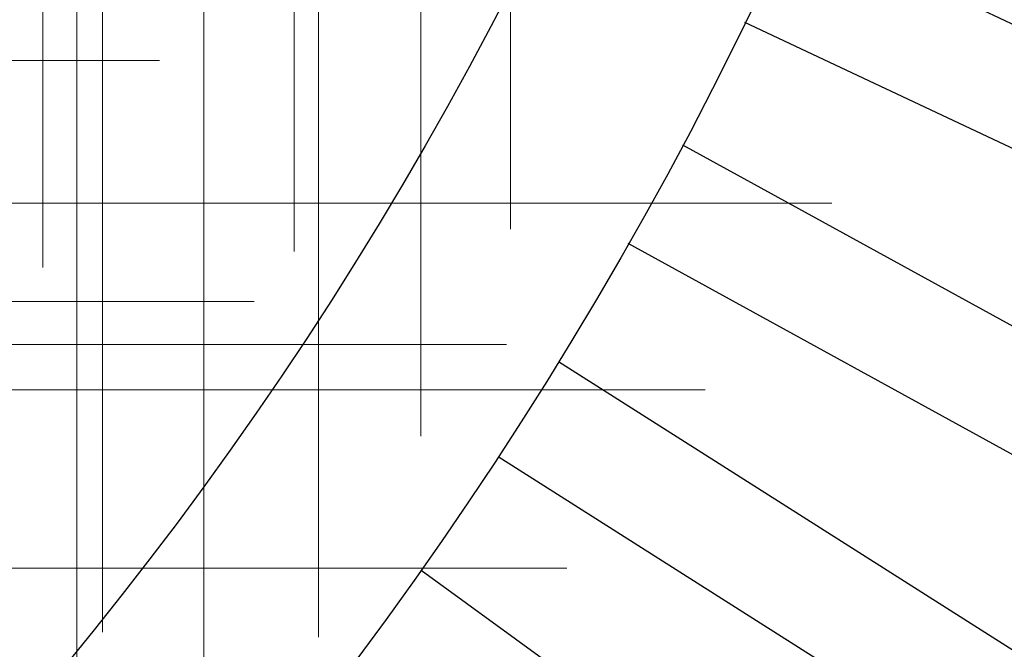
# Model space of a CAD drawing. Header units: millimetres. Extents: x -50 to 901, y -50 to 714.
# Tile 75 of 186: x 25.27 to 34.01, y -21.03 to -15.45. Entities that reach past the tile are written whole.
import ezdxf

# ---------------------------------------------------------------- set-up
doc = ezdxf.new("R2010")
doc.units = ezdxf.units.MM

# ---------------------------------------------------------------- blocks, each defined once
blk = doc.blocks.new('SW_CENTERMARKSYMBOL_405')
at = {"color": 0, "linetype": 'Continuous', "lineweight": 18}
for p, q in [((0, 0), (0, -5)), ((0, -5), (0, -5.5747))]:
    blk.add_line(p, q, dxfattribs=at)
blk = doc.blocks.new('SW_CENTERMARKSYMBOL_406')
at = {"color": 0, "linetype": 'Continuous', "lineweight": 18}
for p, q in [((0, 0), (0, -5)), ((0, -5), (0, -5.5747))]:
    blk.add_line(p, q, dxfattribs=at)
blk = doc.blocks.new('SW_CENTERMARKSYMBOL_407')
at = {"color": 0, "linetype": 'Continuous', "lineweight": 18}
for p, q in [((0, 0), (0, -5)), ((0, -5), (0, -5.5747))]:
    blk.add_line(p, q, dxfattribs=at)
blk = doc.blocks.new('SW_CENTERMARKSYMBOL_408')
at = {"color": 0, "linetype": 'Continuous', "lineweight": 18}
for p, q in [((0, 0), (0, 5)), ((0, 0), (-5, 0)), ((0, 0), (0, -5)), ((0, 0), (5, 0)), ((5, 0), (5.5747, 0))]:
    blk.add_line(p, q, dxfattribs=at)
blk = doc.blocks.new('SW_CENTERMARKSYMBOL_409')
at = {"color": 0, "linetype": 'Continuous', "lineweight": 18}
for p, q in [((0, 0), (0, 5)), ((0, 0), (-5, 0)), ((0, 0), (0, -5)), ((0, 0), (5, 0)), ((5, 0), (5.5747, 0))]:
    blk.add_line(p, q, dxfattribs=at)
blk = doc.blocks.new('SW_CENTERMARKSYMBOL_410')
at = {"color": 0, "linetype": 'Continuous', "lineweight": 18}
for p, q in [((0, 0), (5, 0)), ((5, 0), (5.5747, 0))]:
    blk.add_line(p, q, dxfattribs=at)
blk = doc.blocks.new('SW_CENTERMARKSYMBOL_493')
at = {"color": 0, "linetype": 'Continuous', "lineweight": 18}
for p, q in [((0, 0), (5, 0)), ((5, 0), (5.6932, 0))]:
    blk.add_line(p, q, dxfattribs=at)
blk = doc.blocks.new('SW_CENTERMARKSYMBOL_494')
at = {"color": 0, "linetype": 'Continuous', "lineweight": 18}
for p, q in [((0, 0), (5, 0)), ((5, 0), (5.6585, 0))]:
    blk.add_line(p, q, dxfattribs=at)
blk = doc.blocks.new('SW_CENTERMARKSYMBOL_495')
at = {"color": 0, "linetype": 'Continuous', "lineweight": 18}
for p, q in [((0, 0), (5, 0)), ((5, 0), (5.6585, 0))]:
    blk.add_line(p, q, dxfattribs=at)
blk = doc.blocks.new('SW_CENTERMARKSYMBOL_504')
at = {"color": 0, "linetype": 'Continuous', "lineweight": 18}
for p, q in [((0, 0), (0, -5)), ((0, -5), (0, -5.6932))]:
    blk.add_line(p, q, dxfattribs=at)
blk = doc.blocks.new('SW_CENTERMARKSYMBOL_541')
at = {"color": 0, "linetype": 'Continuous', "lineweight": 18}
for p, q in [((0, 0), (0, -5)), ((0, -5), (0, -5.6585))]:
    blk.add_line(p, q, dxfattribs=at)
blk = doc.blocks.new('SW_CENTERMARKSYMBOL_542')
at = {"color": 0, "linetype": 'Continuous', "lineweight": 18}
for p, q in [((0, 0), (0, -5)), ((0, -5), (0, -5.6932))]:
    blk.add_line(p, q, dxfattribs=at)
blk = doc.blocks.new('SW_CENTERMARKSYMBOL_968')
at = {"color": 0, "linetype": 'Continuous', "lineweight": 18}
for p, q in [((0, 0), (0, -5)), ((0, -5), (0, -5.5747))]:
    blk.add_line(p, q, dxfattribs=at)
blk = doc.blocks.new('SW_CENTERMARKSYMBOL_969')
at = {"color": 0, "linetype": 'Continuous', "lineweight": 18}
for p, q in [((0, 0), (0, -5)), ((0, -5), (0, -5.5747))]:
    blk.add_line(p, q, dxfattribs=at)
blk = doc.blocks.new('SW_CENTERMARKSYMBOL_970')
at = {"color": 0, "linetype": 'Continuous', "lineweight": 18}
for p, q in [((0, 0), (0, -5)), ((0, -5), (0, -5.5747))]:
    blk.add_line(p, q, dxfattribs=at)
blk = doc.blocks.new('SW_CENTERMARKSYMBOL_971')
at = {"color": 0, "linetype": 'Continuous', "lineweight": 18}
for p, q in [((0, 0), (0, 5)), ((0, 0), (-5, 0)), ((0, 0), (0, -5)), ((0, 0), (5, 0)), ((5, 0), (5.5747, 0))]:
    blk.add_line(p, q, dxfattribs=at)
blk = doc.blocks.new('SW_CENTERMARKSYMBOL_972')
at = {"color": 0, "linetype": 'Continuous', "lineweight": 18}
for p, q in [((0, 0), (0, 5)), ((0, 0), (-5, 0)), ((0, 0), (0, -5)), ((0, 0), (5, 0)), ((5, 0), (5.5747, 0))]:
    blk.add_line(p, q, dxfattribs=at)
blk = doc.blocks.new('SW_CENTERMARKSYMBOL_973')
at = {"color": 0, "linetype": 'Continuous', "lineweight": 18}
for p, q in [((0, 0), (5, 0)), ((5, 0), (5.5747, 0))]:
    blk.add_line(p, q, dxfattribs=at)
blk = doc.blocks.new('SW_CENTERMARKSYMBOL_1056')
at = {"color": 0, "linetype": 'Continuous', "lineweight": 18}
for p, q in [((0, 0), (5, 0)), ((5, 0), (5.6932, 0))]:
    blk.add_line(p, q, dxfattribs=at)
blk = doc.blocks.new('SW_CENTERMARKSYMBOL_1057')
at = {"color": 0, "linetype": 'Continuous', "lineweight": 18}
for p, q in [((0, 0), (5, 0)), ((5, 0), (5.6585, 0))]:
    blk.add_line(p, q, dxfattribs=at)
blk = doc.blocks.new('SW_CENTERMARKSYMBOL_1058')
at = {"color": 0, "linetype": 'Continuous', "lineweight": 18}
for p, q in [((0, 0), (5, 0)), ((5, 0), (5.6585, 0))]:
    blk.add_line(p, q, dxfattribs=at)
blk = doc.blocks.new('SW_CENTERMARKSYMBOL_1067')
at = {"color": 0, "linetype": 'Continuous', "lineweight": 18}
for p, q in [((0, 0), (0, -5)), ((0, -5), (0, -5.6932))]:
    blk.add_line(p, q, dxfattribs=at)
blk = doc.blocks.new('SW_CENTERMARKSYMBOL_1104')
at = {"color": 0, "linetype": 'Continuous', "lineweight": 18}
for p, q in [((0, 0), (0, -5)), ((0, -5), (0, -5.6585))]:
    blk.add_line(p, q, dxfattribs=at)
blk = doc.blocks.new('SW_CENTERMARKSYMBOL_1105')
at = {"color": 0, "linetype": 'Continuous', "lineweight": 18}
for p, q in [((0, 0), (0, -5)), ((0, -5), (0, -5.6932))]:
    blk.add_line(p, q, dxfattribs=at)
blk = doc.blocks.new('SW_CENTERMARKSYMBOL_1531')
at = {"color": 0, "linetype": 'Continuous', "lineweight": 18}
for p, q in [((0, 0), (0, -5)), ((0, -5), (0, -5.5747))]:
    blk.add_line(p, q, dxfattribs=at)
blk = doc.blocks.new('SW_CENTERMARKSYMBOL_1532')
at = {"color": 0, "linetype": 'Continuous', "lineweight": 18}
for p, q in [((0, 0), (0, -5)), ((0, -5), (0, -5.5747))]:
    blk.add_line(p, q, dxfattribs=at)
blk = doc.blocks.new('SW_CENTERMARKSYMBOL_1533')
at = {"color": 0, "linetype": 'Continuous', "lineweight": 18}
for p, q in [((0, 0), (0, -5)), ((0, -5), (0, -5.5747))]:
    blk.add_line(p, q, dxfattribs=at)
blk = doc.blocks.new('SW_CENTERMARKSYMBOL_1534')
at = {"color": 0, "linetype": 'Continuous', "lineweight": 18}
for p, q in [((0, 0), (0, 5)), ((0, 0), (-5, 0)), ((0, 0), (0, -5)), ((0, 0), (5, 0)), ((5, 0), (5.5747, 0))]:
    blk.add_line(p, q, dxfattribs=at)
blk = doc.blocks.new('SW_CENTERMARKSYMBOL_1535')
at = {"color": 0, "linetype": 'Continuous', "lineweight": 18}
for p, q in [((0, 0), (0, 5)), ((0, 0), (-5, 0)), ((0, 0), (0, -5)), ((0, 0), (5, 0)), ((5, 0), (5.5747, 0))]:
    blk.add_line(p, q, dxfattribs=at)
blk = doc.blocks.new('SW_CENTERMARKSYMBOL_1536')
at = {"color": 0, "linetype": 'Continuous', "lineweight": 18}
for p, q in [((0, 0), (5, 0)), ((5, 0), (5.5747, 0))]:
    blk.add_line(p, q, dxfattribs=at)
blk = doc.blocks.new('SW_CENTERMARKSYMBOL_1619')
at = {"color": 0, "linetype": 'Continuous', "lineweight": 18}
for p, q in [((0, 0), (5, 0)), ((5, 0), (5.6932, 0))]:
    blk.add_line(p, q, dxfattribs=at)
blk = doc.blocks.new('SW_CENTERMARKSYMBOL_1620')
at = {"color": 0, "linetype": 'Continuous', "lineweight": 18}
for p, q in [((0, 0), (5, 0)), ((5, 0), (5.6585, 0))]:
    blk.add_line(p, q, dxfattribs=at)
blk = doc.blocks.new('SW_CENTERMARKSYMBOL_1621')
at = {"color": 0, "linetype": 'Continuous', "lineweight": 18}
for p, q in [((0, 0), (5, 0)), ((5, 0), (5.6585, 0))]:
    blk.add_line(p, q, dxfattribs=at)
blk = doc.blocks.new('SW_CENTERMARKSYMBOL_1630')
at = {"color": 0, "linetype": 'Continuous', "lineweight": 18}
for p, q in [((0, 0), (0, -5)), ((0, -5), (0, -5.6932))]:
    blk.add_line(p, q, dxfattribs=at)
blk = doc.blocks.new('SW_CENTERMARKSYMBOL_1667')
at = {"color": 0, "linetype": 'Continuous', "lineweight": 18}
for p, q in [((0, 0), (0, -5)), ((0, -5), (0, -5.6585))]:
    blk.add_line(p, q, dxfattribs=at)
blk = doc.blocks.new('SW_CENTERMARKSYMBOL_1668')
at = {"color": 0, "linetype": 'Continuous', "lineweight": 18}
for p, q in [((0, 0), (0, -5)), ((0, -5), (0, -5.6932))]:
    blk.add_line(p, q, dxfattribs=at)
blk = doc.blocks.new('SW_CENTERMARKSYMBOL_2094')
at = {"color": 0, "linetype": 'Continuous', "lineweight": 18}
for p, q in [((0, 0), (0, -5)), ((0, -5), (0, -5.5747))]:
    blk.add_line(p, q, dxfattribs=at)
blk = doc.blocks.new('SW_CENTERMARKSYMBOL_2095')
at = {"color": 0, "linetype": 'Continuous', "lineweight": 18}
for p, q in [((0, 0), (0, -5)), ((0, -5), (0, -5.5747))]:
    blk.add_line(p, q, dxfattribs=at)
blk = doc.blocks.new('SW_CENTERMARKSYMBOL_2096')
at = {"color": 0, "linetype": 'Continuous', "lineweight": 18}
for p, q in [((0, 0), (0, -5)), ((0, -5), (0, -5.5747))]:
    blk.add_line(p, q, dxfattribs=at)
blk = doc.blocks.new('SW_CENTERMARKSYMBOL_2097')
at = {"color": 0, "linetype": 'Continuous', "lineweight": 18}
for p, q in [((0, 0), (0, 5)), ((0, 0), (-5, 0)), ((0, 0), (0, -5)), ((0, 0), (5, 0)), ((5, 0), (5.5747, 0))]:
    blk.add_line(p, q, dxfattribs=at)
blk = doc.blocks.new('SW_CENTERMARKSYMBOL_2098')
at = {"color": 0, "linetype": 'Continuous', "lineweight": 18}
for p, q in [((0, 0), (0, 5)), ((0, 0), (-5, 0)), ((0, 0), (0, -5)), ((0, 0), (5, 0)), ((5, 0), (5.5747, 0))]:
    blk.add_line(p, q, dxfattribs=at)
blk = doc.blocks.new('SW_CENTERMARKSYMBOL_2099')
at = {"color": 0, "linetype": 'Continuous', "lineweight": 18}
for p, q in [((0, 0), (5, 0)), ((5, 0), (5.5747, 0))]:
    blk.add_line(p, q, dxfattribs=at)
blk = doc.blocks.new('SW_CENTERMARKSYMBOL_2182')
at = {"color": 0, "linetype": 'Continuous', "lineweight": 18}
for p, q in [((0, 0), (5, 0)), ((5, 0), (5.6932, 0))]:
    blk.add_line(p, q, dxfattribs=at)
blk = doc.blocks.new('SW_CENTERMARKSYMBOL_2183')
at = {"color": 0, "linetype": 'Continuous', "lineweight": 18}
for p, q in [((0, 0), (5, 0)), ((5, 0), (5.6585, 0))]:
    blk.add_line(p, q, dxfattribs=at)
blk = doc.blocks.new('SW_CENTERMARKSYMBOL_2184')
at = {"color": 0, "linetype": 'Continuous', "lineweight": 18}
for p, q in [((0, 0), (5, 0)), ((5, 0), (5.6585, 0))]:
    blk.add_line(p, q, dxfattribs=at)
blk = doc.blocks.new('SW_CENTERMARKSYMBOL_2193')
at = {"color": 0, "linetype": 'Continuous', "lineweight": 18}
for p, q in [((0, 0), (0, -5)), ((0, -5), (0, -5.6932))]:
    blk.add_line(p, q, dxfattribs=at)
blk = doc.blocks.new('SW_CENTERMARKSYMBOL_2230')
at = {"color": 0, "linetype": 'Continuous', "lineweight": 18}
for p, q in [((0, 0), (0, -5)), ((0, -5), (0, -5.6585))]:
    blk.add_line(p, q, dxfattribs=at)
blk = doc.blocks.new('SW_CENTERMARKSYMBOL_2231')
at = {"color": 0, "linetype": 'Continuous', "lineweight": 18}
for p, q in [((0, 0), (0, -5)), ((0, -5), (0, -5.6932))]:
    blk.add_line(p, q, dxfattribs=at)
blk = doc.blocks.new('SW_CENTERMARKSYMBOL_2657')
at = {"color": 0, "linetype": 'Continuous', "lineweight": 18}
for p, q in [((0, 0), (0, -5)), ((0, -5), (0, -5.5747))]:
    blk.add_line(p, q, dxfattribs=at)
blk = doc.blocks.new('SW_CENTERMARKSYMBOL_2658')
at = {"color": 0, "linetype": 'Continuous', "lineweight": 18}
for p, q in [((0, 0), (0, -5)), ((0, -5), (0, -5.5747))]:
    blk.add_line(p, q, dxfattribs=at)
blk = doc.blocks.new('SW_CENTERMARKSYMBOL_2659')
at = {"color": 0, "linetype": 'Continuous', "lineweight": 18}
for p, q in [((0, 0), (0, -5)), ((0, -5), (0, -5.5747))]:
    blk.add_line(p, q, dxfattribs=at)
blk = doc.blocks.new('SW_CENTERMARKSYMBOL_2660')
at = {"color": 0, "linetype": 'Continuous', "lineweight": 18}
for p, q in [((0, 0), (0, 5)), ((0, 0), (-5, 0)), ((0, 0), (0, -5)), ((0, 0), (5, 0)), ((5, 0), (5.5747, 0))]:
    blk.add_line(p, q, dxfattribs=at)
blk = doc.blocks.new('SW_CENTERMARKSYMBOL_2661')
at = {"color": 0, "linetype": 'Continuous', "lineweight": 18}
for p, q in [((0, 0), (0, 5)), ((0, 0), (-5, 0)), ((0, 0), (0, -5)), ((0, 0), (5, 0)), ((5, 0), (5.5747, 0))]:
    blk.add_line(p, q, dxfattribs=at)
blk = doc.blocks.new('SW_CENTERMARKSYMBOL_2662')
at = {"color": 0, "linetype": 'Continuous', "lineweight": 18}
for p, q in [((0, 0), (5, 0)), ((5, 0), (5.5747, 0))]:
    blk.add_line(p, q, dxfattribs=at)
blk = doc.blocks.new('SW_CENTERMARKSYMBOL_2745')
at = {"color": 0, "linetype": 'Continuous', "lineweight": 18}
for p, q in [((0, 0), (5, 0)), ((5, 0), (5.6932, 0))]:
    blk.add_line(p, q, dxfattribs=at)
blk = doc.blocks.new('SW_CENTERMARKSYMBOL_2746')
at = {"color": 0, "linetype": 'Continuous', "lineweight": 18}
for p, q in [((0, 0), (5, 0)), ((5, 0), (5.6585, 0))]:
    blk.add_line(p, q, dxfattribs=at)
blk = doc.blocks.new('SW_CENTERMARKSYMBOL_2747')
at = {"color": 0, "linetype": 'Continuous', "lineweight": 18}
for p, q in [((0, 0), (5, 0)), ((5, 0), (5.6585, 0))]:
    blk.add_line(p, q, dxfattribs=at)
blk = doc.blocks.new('SW_CENTERMARKSYMBOL_2756')
at = {"color": 0, "linetype": 'Continuous', "lineweight": 18}
for p, q in [((0, 0), (0, -5)), ((0, -5), (0, -5.6932))]:
    blk.add_line(p, q, dxfattribs=at)
blk = doc.blocks.new('SW_CENTERMARKSYMBOL_2793')
at = {"color": 0, "linetype": 'Continuous', "lineweight": 18}
for p, q in [((0, 0), (0, -5)), ((0, -5), (0, -5.6585))]:
    blk.add_line(p, q, dxfattribs=at)
blk = doc.blocks.new('SW_CENTERMARKSYMBOL_2794')
at = {"color": 0, "linetype": 'Continuous', "lineweight": 18}
for p, q in [((0, 0), (0, -5)), ((0, -5), (0, -5.6932))]:
    blk.add_line(p, q, dxfattribs=at)

msp = doc.modelspace()

# ---------------------------------------------------------------- linework, layer by layer
at = {"color": 7, "linetype": 'Continuous', "lineweight": 25}
for p, q in [((32.1332, -14.5682), (38.4675, -17.5489)), ((32.1332, -14.5682), (38.4675, -17.5489)), ((32.1332, -14.5682), (38.4675, -17.5489)), ((32.1332, -14.5682), (38.4675, -17.5489)), ((32.1332, -14.5682), (38.4675, -17.5489)), ((38.0418, -18.4537), (31.7074, -15.473)), ((38.0418, -18.4537), (31.7074, -15.473)), ((38.0418, -18.4537), (31.7074, -15.473)), ((38.0418, -18.4537), (31.7074, -15.473)), ((38.0418, -18.4537), (31.7074, -15.473)), ((31.1551, -16.5571), (37.2897, -19.9296)), ((31.1551, -16.5571), (37.2897, -19.9296)), ((31.1551, -16.5571), (37.2897, -19.9296)), ((31.1551, -16.5571), (37.2897, -19.9296)), ((31.1551, -16.5571), (37.2897, -19.9296)), ((36.808, -20.8059), (30.6733, -17.4334)), ((36.808, -20.8059), (30.6733, -17.4334)), ((36.808, -20.8059), (30.6733, -17.4334)), ((36.808, -20.8059), (30.6733, -17.4334)), ((36.808, -20.8059), (30.6733, -17.4334)), ((30.054, -18.4806), (35.9647, -22.2317)), ((30.054, -18.4806), (35.9647, -22.2317)), ((30.054, -18.4806), (35.9647, -22.2317)), ((30.054, -18.4806), (35.9647, -22.2317)), ((30.054, -18.4806), (35.9647, -22.2317)), ((35.4289, -23.0761), (29.5181, -19.325)), ((35.4289, -23.0761), (29.5181, -19.325)), ((35.4289, -23.0761), (29.5181, -19.325)), ((35.4289, -23.0761), (29.5181, -19.325)), ((35.4289, -23.0761), (29.5181, -19.325)), ((28.8342, -20.3313), (34.4978, -24.4461)), ((28.8342, -20.3313), (34.4978, -24.4461)), ((28.8342, -20.3313), (34.4978, -24.4461)), ((28.8342, -20.3313), (34.4978, -24.4461)), ((28.8342, -20.3313), (34.4978, -24.4461))]:
    msp.add_line(p, q, dxfattribs=at)
for radius in [45, 45, 45, 45, 45, 43.8964, 43.8964, 43.8964, 43.8964, 43.8964, 43.6219, 43.6219, 43.6219, 43.6219, 43.6219, 42.2814, 42.2814, 42.2814, 42.2814, 42.2814, 35.2814, 35.2814, 35.2814, 35.2814, 35.2814, 33.2814, 33.2814, 33.2814, 33.2814, 33.2814]:
    msp.add_circle((0, 0), radius, dxfattribs=at)
msp.add_arc((0, 0), 50, 274.01152, 355.98848, dxfattribs=at)
msp.add_arc((0, 0), 50, 274.01152, 355.98848, dxfattribs=at)
msp.add_arc((0, 0), 50, 274.01152, 355.98848, dxfattribs=at)
msp.add_arc((0, 0), 50, 274.01152, 355.98848, dxfattribs=at)
msp.add_arc((0, 0), 50, 274.01152, 355.98848, dxfattribs=at)

# ---------------------------------------------------------------- block references
at = {"color": 7, "linetype": 'Continuous', "lineweight": 18}
for name, p in [('SW_CENTERMARKSYMBOL_542', (27.707, -11.8096)), ('SW_CENTERMARKSYMBOL_1105', (27.707, -11.8096)), ('SW_CENTERMARKSYMBOL_1668', (27.707, -11.8096)), ('SW_CENTERMARKSYMBOL_2231', (27.707, -11.8096)), ('SW_CENTERMARKSYMBOL_2794', (27.707, -11.8096)), ('SW_CENTERMARKSYMBOL_405', (29.6282, -11.7306)), ('SW_CENTERMARKSYMBOL_968', (29.6282, -11.7306)), ('SW_CENTERMARKSYMBOL_1531', (29.6282, -11.7306)), ('SW_CENTERMARKSYMBOL_2094', (29.6282, -11.7306)), ('SW_CENTERMARKSYMBOL_2657', (29.6282, -11.7306)), ('SW_CENTERMARKSYMBOL_541', (25.4776, -11.9888)), ('SW_CENTERMARKSYMBOL_1104', (25.4776, -11.9888)), ('SW_CENTERMARKSYMBOL_1667', (25.4776, -11.9888)), ('SW_CENTERMARKSYMBOL_2230', (25.4776, -11.9888)), ('SW_CENTERMARKSYMBOL_2793', (25.4776, -11.9888)), ('SW_CENTERMARKSYMBOL_406', (28.8332, -13.5679)), ('SW_CENTERMARKSYMBOL_969', (28.8332, -13.5679)), ('SW_CENTERMARKSYMBOL_1532', (28.8332, -13.5679)), ('SW_CENTERMARKSYMBOL_2095', (28.8332, -13.5679)), ('SW_CENTERMARKSYMBOL_2658', (28.8332, -13.5679)), ('SW_CENTERMARKSYMBOL_504', (26.0084, -15.1891)), ('SW_CENTERMARKSYMBOL_1067', (26.0084, -15.1891)), ('SW_CENTERMARKSYMBOL_1630', (26.0084, -15.1891)), ('SW_CENTERMARKSYMBOL_2193', (26.0084, -15.1891)), ('SW_CENTERMARKSYMBOL_2756', (26.0084, -15.1891)), ('SW_CENTERMARKSYMBOL_407', (27.9244, -15.3515)), ('SW_CENTERMARKSYMBOL_970', (27.9244, -15.3515)), ('SW_CENTERMARKSYMBOL_1533', (27.9244, -15.3515)), ('SW_CENTERMARKSYMBOL_2096', (27.9244, -15.3515)), ('SW_CENTERMARKSYMBOL_2659', (27.9244, -15.3515)), ('SW_CENTERMARKSYMBOL_495', (20.8552, -15.8104)), ('SW_CENTERMARKSYMBOL_1058', (20.8552, -15.8104)), ('SW_CENTERMARKSYMBOL_1621', (20.8552, -15.8104)), ('SW_CENTERMARKSYMBOL_2184', (20.8552, -15.8104)), ('SW_CENTERMARKSYMBOL_2747', (20.8552, -15.8104)), ('SW_CENTERMARKSYMBOL_408', (26.9053, -17.0746)), ('SW_CENTERMARKSYMBOL_971', (26.9053, -17.0746)), ('SW_CENTERMARKSYMBOL_1534', (26.9053, -17.0746)), ('SW_CENTERMARKSYMBOL_2097', (26.9053, -17.0746)), ('SW_CENTERMARKSYMBOL_2660', (26.9053, -17.0746)), ('SW_CENTERMARKSYMBOL_494', (21.6957, -17.9482)), ('SW_CENTERMARKSYMBOL_1057', (21.6957, -17.9482)), ('SW_CENTERMARKSYMBOL_1620', (21.6957, -17.9482)), ('SW_CENTERMARKSYMBOL_2183', (21.6957, -17.9482)), ('SW_CENTERMARKSYMBOL_2746', (21.6957, -17.9482)), ('SW_CENTERMARKSYMBOL_493', (23.8996, -18.329)), ('SW_CENTERMARKSYMBOL_1056', (23.8996, -18.329)), ('SW_CENTERMARKSYMBOL_1619', (23.8996, -18.329)), ('SW_CENTERMARKSYMBOL_2182', (23.8996, -18.329)), ('SW_CENTERMARKSYMBOL_2745', (23.8996, -18.329)), ('SW_CENTERMARKSYMBOL_409', (25.7801, -18.7303)), ('SW_CENTERMARKSYMBOL_972', (25.7801, -18.7303)), ('SW_CENTERMARKSYMBOL_1535', (25.7801, -18.7303)), ('SW_CENTERMARKSYMBOL_2098', (25.7801, -18.7303)), ('SW_CENTERMARKSYMBOL_2661', (25.7801, -18.7303)), ('SW_CENTERMARKSYMBOL_410', (24.5532, -20.3121)), ('SW_CENTERMARKSYMBOL_973', (24.5532, -20.3121)), ('SW_CENTERMARKSYMBOL_1536', (24.5532, -20.3121)), ('SW_CENTERMARKSYMBOL_2099', (24.5532, -20.3121)), ('SW_CENTERMARKSYMBOL_2662', (24.5532, -20.3121))]:
    msp.add_blockref(name, p, dxfattribs=at)

doc.saveas('drawing.dxf')
